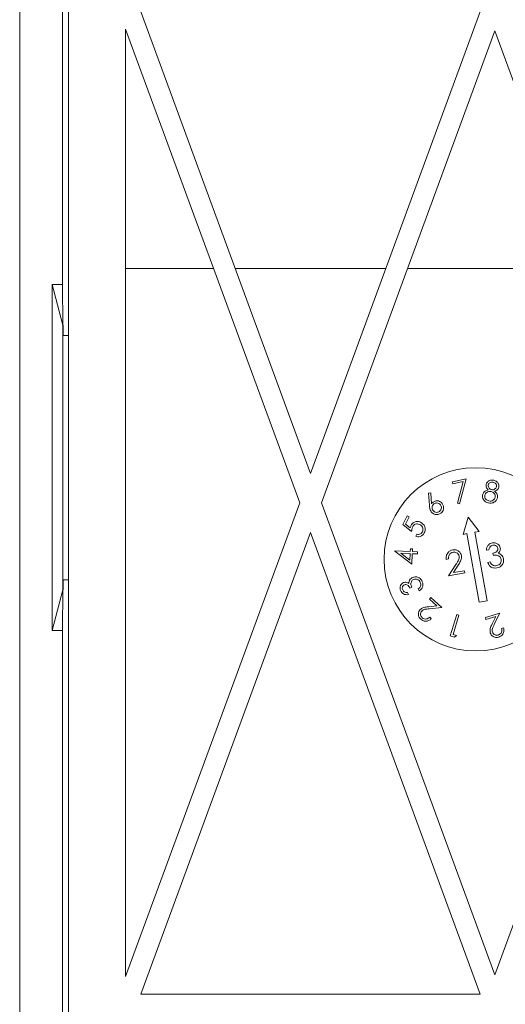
# Model space of a CAD drawing. Header units: millimetres. Extents: x -420 to 420, y -297 to 297.
# Tile 82 of 141: x 101 to 123, y -33 to 11. Entities that reach past the tile are written whole.
import ezdxf

# ---------------------------------------------------------------- set-up
doc = ezdxf.new("R2010")
doc.units = ezdxf.units.MM
doc.header["$MEASUREMENT"] = 0
doc.layers.add('layer 1', color=7, linetype='Continuous')

msp = doc.modelspace()

# ---------------------------------------------------------------- linework, layer by layer
at = {"layer": 'layer 1', "color": 7, "lineweight": 9}
for points in [[(101.1421, -136.4711), (101.1421, -136.4711), (101.1421, 25.2903), (101.1421, 25.2903)], [(103.0833, -0.5915), (103.0833, -0.5915), (103.0833, 18.2922), (103.0833, 18.2922)], [(103.3606, 17.156), (103.3606, 17.156), (103.3606, -135.0846), (103.3606, -135.0846)], [(114.3493, -9.1653), (114.3493, -9.1653), (106.6112, 11.8872), (106.6112, 11.8872)], [(114.3493, -9.1653), (114.3493, -9.1653), (122.0876, 11.8872), (122.0876, 11.8872)], [(105.9488, 11.0098), (105.9488, 11.0098), (105.9488, -32.0195), (105.9488, -32.0195)], [(113.857, -10.5048), (113.857, -10.5048), (105.9488, 11.0098), (105.9488, 11.0098)], [(114.8418, -10.5048), (114.8418, -10.5048), (122.7202, 10.9294), (122.7202, 10.9294)], [(122.7202, 10.9294), (122.7202, 10.9294), (130.5988, -10.5048), (130.5988, -10.5048)], [(109.9473, 0.1313), (109.9473, 0.1313), (105.9488, 0.1313), (105.9488, 0.1313)], [(117.7664, 0.1313), (117.7664, 0.1313), (110.9321, 0.1313), (110.9321, 0.1313)], [(126.6894, 0.1313), (126.6894, 0.1313), (118.7512, 0.1313), (118.7512, 0.1313)], [(102.6211, -0.5915), (102.6211, -0.5915), (103.0833, -0.5915), (103.0833, -0.5915)], [(102.6211, -16.3055), (102.6211, -16.3055), (102.6211, -0.5915), (102.6211, -0.5915)], [(103.1027, -2.4402), (103.1027, -2.4402), (102.6211, -0.5915), (102.6211, -0.5915)], [(103.0833, -0.5915), (103.0833, -0.5915), (103.1027, -2.4402), (103.1027, -2.4402)], [(103.1221, -2.4402), (103.1221, -2.4402), (103.1027, -2.4402), (103.1027, -2.4402)], [(103.1027, -2.4402), (103.1027, -2.4402), (103.1027, -14.4568), (103.1027, -14.4568)], [(103.1221, -2.9024), (103.1221, -2.9024), (103.1221, -2.4402), (103.1221, -2.4402)], [(103.3606, -2.9024), (103.3606, -2.9024), (103.1027, -2.9024), (103.1027, -2.9024)], [(120.7896, -9.547), (120.7896, -9.547), (121.4193, -9.411), (121.4193, -9.411)], [(120.8097, -9.6409), (120.8097, -9.6409), (120.7896, -9.547), (120.7896, -9.547)], [(121.2854, -9.538), (121.2854, -9.538), (120.8097, -9.6409), (120.8097, -9.6409)], [(121.0173, -10.5191), (121.0173, -10.5191), (121.2854, -9.538), (121.2854, -9.538)], [(121.4193, -9.411), (121.4193, -9.411), (121.1081, -10.5433), (121.1081, -10.5433)], [(119.7124, -10.0586), (119.7124, -10.0586), (119.8118, -10.0514), (119.8118, -10.0514)], [(119.746, -10.6089), (119.746, -10.6089), (119.7124, -10.0586), (119.7124, -10.0586)], [(119.8118, -10.0514), (119.8118, -10.0514), (119.8455, -10.5463), (119.8455, -10.5463)], [(105.9488, -32.0195), (105.9488, -32.0195), (113.857, -10.5048), (113.857, -10.5048)], [(122.7202, -31.9391), (122.7202, -31.9391), (114.8418, -10.5048), (114.8418, -10.5048)], [(121.1081, -10.5433), (121.1081, -10.5433), (121.0173, -10.5191), (121.0173, -10.5191)], [(130.5988, -10.5048), (130.5988, -10.5048), (122.7202, -31.9391), (122.7202, -31.9391)], [(118.536, -11.4909), (118.536, -11.4909), (118.7397, -11.1016), (118.7397, -11.1016)], [(118.8253, -11.1463), (118.8253, -11.1463), (118.6579, -11.4665), (118.6579, -11.4665)], [(118.7397, -11.1016), (118.7397, -11.1016), (118.8253, -11.1463), (118.8253, -11.1463)], [(121.5106, -11.1587), (121.5106, -11.1587), (121.2725, -11.9376), (121.2725, -11.9376)], [(122.0007, -11.8091), (122.0007, -11.8091), (121.5106, -11.1587), (121.5106, -11.1587)], [(118.9389, -11.8073), (118.9389, -11.8073), (118.536, -11.4909), (118.536, -11.4909)], [(118.6579, -11.4665), (118.6579, -11.4665), (118.8795, -11.6392), (118.8795, -11.6392)], [(106.6407, -32.8166), (106.6407, -32.8166), (114.3493, -11.8446), (114.3493, -11.8446)], [(122.058, -32.8166), (122.058, -32.8166), (114.3493, -11.8446), (114.3493, -11.8446)], [(119.1258, -12.0224), (119.1258, -12.0224), (119.174, -11.9302), (119.174, -11.9302)], [(121.2725, -11.9376), (121.2725, -11.9376), (121.4529, -11.8958), (121.4529, -11.8958)], [(121.4529, -11.8958), (121.4529, -11.8958), (122.0027, -15.014), (122.0027, -15.014)], [(121.8169, -11.8317), (121.8169, -11.8317), (122.0007, -11.8091), (122.0007, -11.8091)], [(122.3669, -14.9499), (122.3669, -14.9499), (121.8169, -11.8317), (121.8169, -11.8317)], [(118.1705, -12.6981), (118.1705, -12.6981), (118.1713, -12.6776), (118.1713, -12.6776)], [(118.9475, -13.2969), (118.9475, -13.2969), (118.1705, -12.6981), (118.1705, -12.6981)], [(118.1713, -12.6776), (118.1713, -12.6776), (118.876, -12.7085), (118.876, -12.7085)], [(118.4502, -12.7909), (118.4502, -12.7909), (118.8588, -13.1071), (118.8588, -13.1071)], [(118.8716, -12.8096), (118.8716, -12.8096), (118.4502, -12.7909), (118.4502, -12.7909)], [(118.8588, -13.1071), (118.8588, -13.1071), (118.8716, -12.8096), (118.8716, -12.8096)], [(118.876, -12.7085), (118.876, -12.7085), (118.8814, -12.5861), (118.8814, -12.5861)], [(118.8814, -12.5861), (118.8814, -12.5861), (118.9782, -12.5904), (118.9782, -12.5904)], [(118.9686, -12.8139), (118.9686, -12.8139), (118.9475, -13.2969), (118.9475, -13.2969)], [(119.2036, -12.824), (119.2036, -12.824), (118.9686, -12.8139), (118.9686, -12.8139)], [(118.9782, -12.5904), (118.9782, -12.5904), (118.9731, -12.7127), (118.9731, -12.7127)], [(118.9731, -12.7127), (118.9731, -12.7127), (119.208, -12.7229), (119.208, -12.7229)], [(119.208, -12.7229), (119.208, -12.7229), (119.2036, -12.824), (119.2036, -12.824)], [(122.447, -12.6401), (122.447, -12.6401), (122.3364, -12.6595), (122.3364, -12.6595)], [(122.6501, -12.8941), (122.6501, -12.8941), (122.6326, -12.7948), (122.6326, -12.7948)], [(120.6167, -13.0538), (120.6167, -13.0538), (120.5128, -13.0721), (120.5128, -13.0721)], [(120.6182, -13.8199), (120.6182, -13.8199), (120.953, -13.3003), (120.953, -13.3003)], [(121.0534, -13.3358), (121.0534, -13.3358), (120.8353, -13.6741), (120.8353, -13.6741)], [(122.3959, -13.2076), (122.3959, -13.2076), (122.502, -13.189), (122.502, -13.189)], [(121.3534, -13.6903), (121.3534, -13.6903), (120.6182, -13.8199), (120.6182, -13.8199)], [(120.8353, -13.6741), (120.8353, -13.6741), (121.3351, -13.5861), (121.3351, -13.5861)], [(121.3351, -13.5861), (121.3351, -13.5861), (121.3534, -13.6903), (121.3534, -13.6903)], [(103.3606, -13.9946), (103.3606, -13.9946), (103.1027, -13.9946), (103.1027, -13.9946)], [(103.1221, -14.4568), (103.1221, -14.4568), (103.1221, -13.9946), (103.1221, -13.9946)], [(102.6211, -16.3055), (102.6211, -16.3055), (103.1027, -14.4568), (103.1027, -14.4568)], [(103.1027, -14.4568), (103.1027, -14.4568), (103.0833, -16.3055), (103.0833, -16.3055)], [(103.1027, -14.4568), (103.1027, -14.4568), (103.1221, -14.4568), (103.1221, -14.4568)], [(118.7571, -14.5749), (118.7571, -14.5749), (118.7971, -14.6703), (118.7971, -14.6703)], [(118.945, -14.3407), (118.945, -14.3407), (118.8592, -14.3766), (118.8592, -14.3766)], [(119.2783, -14.5064), (119.2783, -14.5064), (119.2402, -14.4148), (119.2402, -14.4148)], [(119.7197, -15.2201), (119.7197, -15.2201), (120.0893, -15.1887), (120.0893, -15.1887)], [(119.7436, -14.8739), (119.7436, -14.8739), (119.8094, -14.8016), (119.8094, -14.8016)], [(120.0893, -15.1887), (120.0893, -15.1887), (119.7436, -14.8739), (119.7436, -14.8739)], [(119.8094, -14.8016), (119.8094, -14.8016), (120.318, -15.2647), (120.318, -15.2647)], [(122.0027, -15.014), (122.0027, -15.014), (122.3669, -14.9499), (122.3669, -14.9499)], [(120.318, -15.2647), (120.318, -15.2647), (119.7504, -15.3133), (119.7504, -15.3133)], [(120.6938, -16.5464), (120.6938, -16.5464), (120.9942, -15.5821), (120.9942, -15.5821)], [(121.09, -15.6117), (121.09, -15.6117), (120.8188, -16.4817), (120.8188, -16.4817)], [(120.9942, -15.5821), (120.9942, -15.5821), (121.09, -15.6117), (121.09, -15.6117)], [(122.2881, -15.7071), (122.2881, -15.7071), (122.9431, -15.5106), (122.9431, -15.5106)], [(122.9431, -15.5106), (122.9431, -15.5106), (122.6939, -16.0191), (122.6939, -16.0191)], [(119.7602, -15.6973), (119.7602, -15.6973), (119.8321, -15.7627), (119.8321, -15.7627)], [(122.3161, -15.8003), (122.3161, -15.8003), (122.2881, -15.7071), (122.2881, -15.7071)], [(122.7612, -15.6666), (122.7612, -15.6666), (122.3161, -15.8003), (122.3161, -15.8003)], [(122.5989, -15.9973), (122.5989, -15.9973), (122.7612, -15.6666), (122.7612, -15.6666)], [(103.0833, -16.3055), (103.0833, -16.3055), (102.6211, -16.3055), (102.6211, -16.3055)], [(103.0833, -94.8753), (103.0833, -94.8753), (103.0833, -16.3055), (103.0833, -16.3055)], [(120.8188, -16.4817), (120.8188, -16.4817), (120.9702, -16.529), (120.9702, -16.529)], [(120.9702, -16.529), (120.9702, -16.529), (120.8831, -16.6056), (120.8831, -16.6056)], [(123.0261, -16.2073), (123.0261, -16.2073), (123.1188, -16.1798), (123.1188, -16.1798)], [(120.8831, -16.6056), (120.8831, -16.6056), (120.6938, -16.5464), (120.6938, -16.5464)], [(122.058, -32.8166), (122.058, -32.8166), (106.6407, -32.8166), (106.6407, -32.8166)]]:
    msp.add_open_spline(points, degree=3, dxfattribs=at)
for points, knots in [([(126.0072, -13.0703), (126.0072, -10.7731), (124.145, -8.9107), (121.8476, -8.9107), (121.8476, -8.9107), (119.5504, -8.9107), (117.688, -10.7731), (117.688, -13.0703), (117.688, -13.0703), (117.688, -15.3675), (119.5504, -17.2299), (121.8476, -17.2299), (121.8476, -17.2299), (124.145, -17.2299), (126.0072, -15.3677), (126.0072, -13.0703)], [0, 0, 0, 0, 0.2, 0.2, 0.2, 0.2, 0.4, 0.4, 0.4, 0.4, 0.6, 0.6, 0.6, 0.6, 1, 1, 1, 1]), ([(122.4159, -9.9125), (122.3785, -9.8737), (122.341, -9.8349), (122.3262, -9.7881), (122.3262, -9.7881), (122.3148, -9.7513), (122.3172, -9.7095), (122.3196, -9.6677)], [0, 0, 0, 0, 0.3333333, 0.3333333, 0.3333333, 0.3333333, 1, 1, 1, 1]), ([(122.3196, -9.6677), (122.3357, -9.6295), (122.3516, -9.591), (122.3776, -9.5603), (122.3776, -9.5603), (122.4039, -9.5295), (122.4401, -9.5062), (122.4786, -9.4906), (122.4786, -9.4906), (122.5091, -9.4784), (122.541, -9.471), (122.573, -9.4696), (122.573, -9.4696), (122.605, -9.4681), (122.6374, -9.4727), (122.6695, -9.4773)], [0, 0, 0, 0, 0.2, 0.2, 0.2, 0.2, 0.4, 0.4, 0.4, 0.4, 0.6, 0.6, 0.6, 0.6, 1, 1, 1, 1]), ([(122.4192, -9.691), (122.4177, -9.7184), (122.4164, -9.7456), (122.4233, -9.7711), (122.4233, -9.7711), (122.4303, -9.7966), (122.4455, -9.8203), (122.4634, -9.8412), (122.4634, -9.8412), (122.4775, -9.8574), (122.4934, -9.872), (122.5115, -9.8826), (122.5115, -9.8826), (122.5296, -9.8931), (122.5501, -9.8994), (122.5704, -9.9059)], [0, 0, 0, 0, 0.2, 0.2, 0.2, 0.2, 0.4, 0.4, 0.4, 0.4, 0.6, 0.6, 0.6, 0.6, 1, 1, 1, 1]), ([(122.6431, -9.5716), (122.6167, -9.5679), (122.5902, -9.564), (122.5643, -9.567), (122.5643, -9.567), (122.5386, -9.57), (122.5133, -9.5796), (122.4906, -9.5934), (122.4906, -9.5934), (122.4726, -9.6043), (122.4562, -9.618), (122.4445, -9.6348), (122.4445, -9.6348), (122.4329, -9.6515), (122.4261, -9.6713), (122.4192, -9.691)], [0, 0, 0, 0, 0.2, 0.2, 0.2, 0.2, 0.4, 0.4, 0.4, 0.4, 0.6, 0.6, 0.6, 0.6, 1, 1, 1, 1]), ([(122.5704, -9.9059), (122.5974, -9.9086), (122.6242, -9.9112), (122.6505, -9.907), (122.6505, -9.907), (122.6766, -9.9027), (122.7019, -9.8916), (122.7241, -9.8761), (122.7241, -9.8761), (122.7414, -9.8637), (122.757, -9.8487), (122.7684, -9.8314), (122.7684, -9.8314), (122.7799, -9.8138), (122.7871, -9.794), (122.7945, -9.774)], [0, 0, 0, 0, 0.2, 0.2, 0.2, 0.2, 0.4, 0.4, 0.4, 0.4, 0.6, 0.6, 0.6, 0.6, 1, 1, 1, 1]), ([(122.7945, -9.774), (122.7958, -9.7476), (122.7971, -9.7212), (122.7906, -9.696), (122.7906, -9.696), (122.7842, -9.6709), (122.7701, -9.647), (122.7518, -9.628), (122.7518, -9.628), (122.7372, -9.6128), (122.7202, -9.6006), (122.7017, -9.5918), (122.7017, -9.5918), (122.683, -9.5827), (122.6631, -9.5772), (122.6431, -9.5716)], [0, 0, 0, 0, 0.2, 0.2, 0.2, 0.2, 0.4, 0.4, 0.4, 0.4, 0.6, 0.6, 0.6, 0.6, 1, 1, 1, 1]), ([(122.6695, -9.4773), (122.7082, -9.4908), (122.747, -9.5041), (122.7803, -9.5265), (122.7803, -9.5265), (122.8137, -9.5489), (122.8416, -9.5801), (122.8624, -9.6156), (122.8624, -9.6156), (122.8786, -9.6435), (122.8905, -9.674), (122.8947, -9.7053), (122.8947, -9.7053), (122.899, -9.7365), (122.8958, -9.7687), (122.8925, -9.8007)], [0, 0, 0, 0, 0.2, 0.2, 0.2, 0.2, 0.4, 0.4, 0.4, 0.4, 0.6, 0.6, 0.6, 0.6, 1, 1, 1, 1]), ([(122.8925, -9.8007), (122.8847, -9.8249), (122.8768, -9.8493), (122.8638, -9.8709), (122.8638, -9.8709), (122.8509, -9.8927), (122.8328, -9.9118), (122.8124, -9.9269), (122.8124, -9.9269), (122.7803, -9.9506), (122.7424, -9.9643), (122.7045, -9.9778)], [0, 0, 0, 0, 0.25, 0.25, 0.25, 0.25, 0.5, 0.5, 0.5, 0.5, 1, 1, 1, 1]), ([(122.4283, -10.5082), (122.3819, -10.4947), (122.3353, -10.481), (122.2954, -10.4557), (122.2954, -10.4557), (122.2558, -10.4305), (122.2225, -10.3939), (122.1985, -10.3521), (122.1985, -10.3521), (122.1793, -10.3192), (122.1658, -10.2832), (122.1611, -10.2462), (122.1611, -10.2462), (122.1563, -10.2094), (122.1604, -10.1719), (122.1643, -10.1342)], [0, 0, 0, 0, 0.2, 0.2, 0.2, 0.2, 0.4, 0.4, 0.4, 0.4, 0.6, 0.6, 0.6, 0.6, 1, 1, 1, 1]), ([(122.1643, -10.1342), (122.1748, -10.1026), (122.1854, -10.0708), (122.2027, -10.0429), (122.2027, -10.0429), (122.2201, -10.0149), (122.2447, -9.9907), (122.2721, -9.9722), (122.2721, -9.9722), (122.3151, -9.943), (122.3656, -9.9277), (122.4159, -9.9125)], [0, 0, 0, 0, 0.25, 0.25, 0.25, 0.25, 0.5, 0.5, 0.5, 0.5, 1, 1, 1, 1]), ([(122.2628, -10.1601), (122.2602, -10.1935), (122.2576, -10.2268), (122.2656, -10.2584), (122.2656, -10.2584), (122.2734, -10.2898), (122.2915, -10.3194), (122.3146, -10.3436), (122.3146, -10.3436), (122.3327, -10.3627), (122.354, -10.3782), (122.3771, -10.3897), (122.3771, -10.3897), (122.4004, -10.4011), (122.4255, -10.4083), (122.4505, -10.4155)], [0, 0, 0, 0, 0.2, 0.2, 0.2, 0.2, 0.4, 0.4, 0.4, 0.4, 0.6, 0.6, 0.6, 0.6, 1, 1, 1, 1]), ([(122.5518, -9.9953), (122.5172, -9.9909), (122.4826, -9.9863), (122.449, -9.9913), (122.449, -9.9913), (122.4153, -9.9963), (122.3828, -10.0107), (122.3538, -10.0301), (122.3538, -10.0301), (122.3309, -10.0454), (122.3101, -10.0639), (122.2954, -10.0863), (122.2954, -10.0863), (122.2806, -10.1083), (122.2717, -10.1342), (122.2628, -10.1601)], [0, 0, 0, 0, 0.2, 0.2, 0.2, 0.2, 0.4, 0.4, 0.4, 0.4, 0.6, 0.6, 0.6, 0.6, 1, 1, 1, 1]), ([(122.4505, -10.4155), (122.4843, -10.4207), (122.5181, -10.4257), (122.5512, -10.4216), (122.5512, -10.4216), (122.5843, -10.4174), (122.6165, -10.4041), (122.6449, -10.385), (122.6449, -10.385), (122.6673, -10.3701), (122.6875, -10.3518), (122.7017, -10.3298), (122.7017, -10.3298), (122.7161, -10.308), (122.7246, -10.2824), (122.7333, -10.2571)], [0, 0, 0, 0, 0.2, 0.2, 0.2, 0.2, 0.4, 0.4, 0.4, 0.4, 0.6, 0.6, 0.6, 0.6, 1, 1, 1, 1]), ([(122.7333, -10.2571), (122.7355, -10.2238), (122.7376, -10.1906), (122.73, -10.1595), (122.73, -10.1595), (122.7222, -10.1281), (122.7043, -10.0989), (122.6827, -10.0735), (122.6827, -10.0735), (122.6655, -10.0536), (122.6461, -10.036), (122.6237, -10.0234), (122.6237, -10.0234), (122.6015, -10.0109), (122.5767, -10.0031), (122.5518, -9.9953)], [0, 0, 0, 0, 0.2, 0.2, 0.2, 0.2, 0.4, 0.4, 0.4, 0.4, 0.6, 0.6, 0.6, 0.6, 1, 1, 1, 1]), ([(122.7045, -9.9778), (122.7522, -10.0233), (122.7999, -10.0687), (122.8233, -10.1277), (122.8233, -10.1277), (122.8326, -10.1512), (122.8381, -10.1767), (122.8391, -10.2018), (122.8391, -10.2018), (122.8398, -10.2272), (122.8361, -10.2523), (122.8322, -10.2775)], [0, 0, 0, 0, 0.25, 0.25, 0.25, 0.25, 0.5, 0.5, 0.5, 0.5, 1, 1, 1, 1]), ([(122.8322, -10.2775), (122.8187, -10.3178), (122.8054, -10.3582), (122.7816, -10.3915), (122.7816, -10.3915), (122.7627, -10.4176), (122.7376, -10.4394), (122.7122, -10.4612)], [0, 0, 0, 0, 0.3333333, 0.3333333, 0.3333333, 0.3333333, 1, 1, 1, 1]), ([(119.8334, -10.9134), (119.8142, -10.8823), (119.795, -10.8511), (119.782, -10.8173), (119.782, -10.8173), (119.7735, -10.7955), (119.7676, -10.7723), (119.7628, -10.7492), (119.7628, -10.7492), (119.7582, -10.7261), (119.7545, -10.7028), (119.7519, -10.6794), (119.7519, -10.6794), (119.7493, -10.6561), (119.7477, -10.6324), (119.746, -10.6089)], [0, 0, 0, 0, 0.2, 0.2, 0.2, 0.2, 0.4, 0.4, 0.4, 0.4, 0.6, 0.6, 0.6, 0.6, 1, 1, 1, 1]), ([(119.8455, -10.5463), (119.8569, -10.5302), (119.8686, -10.5143), (119.8821, -10.5002), (119.8821, -10.5002), (119.8926, -10.4889), (119.9044, -10.479), (119.9163, -10.469)], [0, 0, 0, 0, 0.3333333, 0.3333333, 0.3333333, 0.3333333, 1, 1, 1, 1]), ([(119.9508, -10.5544), (119.9281, -10.5764), (119.9054, -10.5982), (119.8904, -10.6252), (119.8904, -10.6252), (119.8754, -10.652), (119.8684, -10.6836), (119.8671, -10.7154), (119.8671, -10.7154), (119.866, -10.7402), (119.8686, -10.7651), (119.8765, -10.7881), (119.8765, -10.7881), (119.8845, -10.811), (119.8976, -10.8321), (119.9109, -10.853)], [0, 0, 0, 0, 0.2, 0.2, 0.2, 0.2, 0.4, 0.4, 0.4, 0.4, 0.6, 0.6, 0.6, 0.6, 1, 1, 1, 1]), ([(119.9163, -10.469), (119.9542, -10.447), (119.9921, -10.4248), (120.0337, -10.4155), (120.0337, -10.4155), (120.0751, -10.4061), (120.1202, -10.4094), (120.1627, -10.4207), (120.1627, -10.4207), (120.196, -10.4298), (120.2278, -10.4435), (120.2551, -10.4632), (120.2551, -10.4632), (120.2825, -10.4828), (120.3052, -10.5085), (120.3282, -10.5342)], [0, 0, 0, 0, 0.2, 0.2, 0.2, 0.2, 0.4, 0.4, 0.4, 0.4, 0.6, 0.6, 0.6, 0.6, 1, 1, 1, 1]), ([(120.2492, -10.5952), (120.2274, -10.5725), (120.2054, -10.5496), (120.1786, -10.5346), (120.1786, -10.5346), (120.1518, -10.5196), (120.1202, -10.5124), (120.0886, -10.5111), (120.0886, -10.5111), (120.0636, -10.5098), (120.0386, -10.5122), (120.0157, -10.52), (120.0157, -10.52), (119.9928, -10.528), (119.9719, -10.5411), (119.9508, -10.5544)], [0, 0, 0, 0, 0.2, 0.2, 0.2, 0.2, 0.4, 0.4, 0.4, 0.4, 0.6, 0.6, 0.6, 0.6, 1, 1, 1, 1]), ([(120.2089, -10.8931), (120.2317, -10.8711), (120.2544, -10.8493), (120.2694, -10.8224), (120.2694, -10.8224), (120.2843, -10.7958), (120.2914, -10.7642), (120.2928, -10.7326), (120.2928, -10.7326), (120.294, -10.7076), (120.2914, -10.6829), (120.2836, -10.6599), (120.2836, -10.6599), (120.2757, -10.637), (120.2625, -10.6161), (120.2492, -10.5952)], [0, 0, 0, 0, 0.2, 0.2, 0.2, 0.2, 0.4, 0.4, 0.4, 0.4, 0.6, 0.6, 0.6, 0.6, 1, 1, 1, 1]), ([(120.3282, -10.5342), (120.352, -10.5744), (120.376, -10.6145), (120.3869, -10.6585), (120.3869, -10.6585), (120.3978, -10.7027), (120.3958, -10.7507), (120.3844, -10.796), (120.3844, -10.796), (120.3753, -10.8317), (120.3605, -10.8655), (120.3396, -10.8949), (120.3396, -10.8949), (120.3189, -10.9241), (120.2919, -10.9489), (120.2651, -10.9737)], [0, 0, 0, 0, 0.2, 0.2, 0.2, 0.2, 0.4, 0.4, 0.4, 0.4, 0.6, 0.6, 0.6, 0.6, 1, 1, 1, 1]), ([(122.7122, -10.4612), (122.6618, -10.4869), (122.6115, -10.5128), (122.5582, -10.5189), (122.5582, -10.5189), (122.5161, -10.5235), (122.4723, -10.5159), (122.4283, -10.5082)], [0, 0, 0, 0, 0.3333333, 0.3333333, 0.3333333, 0.3333333, 1, 1, 1, 1]), ([(120.2651, -10.9737), (120.2257, -10.9968), (120.1862, -11.0201), (120.1429, -11.0308), (120.1429, -11.0308), (120.0997, -11.0417), (120.0525, -11.0404), (120.0081, -11.0297), (120.0081, -11.0297), (119.973, -11.021), (119.9397, -11.0066), (119.9109, -10.9862), (119.9109, -10.9862), (119.8821, -10.9659), (119.8577, -10.9397), (119.8334, -10.9134)], [0, 0, 0, 0, 0.2, 0.2, 0.2, 0.2, 0.4, 0.4, 0.4, 0.4, 0.6, 0.6, 0.6, 0.6, 1, 1, 1, 1]), ([(119.9109, -10.853), (119.9329, -10.8757), (119.9549, -10.8982), (119.9817, -10.9132), (119.9817, -10.9132), (120.0085, -10.928), (120.0401, -10.9352), (120.0716, -10.9365), (120.0716, -10.9365), (120.0965, -10.9376), (120.1215, -10.9352), (120.1442, -10.9273), (120.1442, -10.9273), (120.1671, -10.9195), (120.188, -10.9062), (120.2089, -10.8931)], [0, 0, 0, 0, 0.2, 0.2, 0.2, 0.2, 0.4, 0.4, 0.4, 0.4, 0.6, 0.6, 0.6, 0.6, 1, 1, 1, 1]), ([(118.8795, -11.6392), (118.8845, -11.617), (118.8895, -11.5948), (118.8971, -11.5736), (118.8971, -11.5736), (118.903, -11.5569), (118.9104, -11.5407), (118.9178, -11.5246)], [0, 0, 0, 0, 0.3333333, 0.3333333, 0.3333333, 0.3333333, 1, 1, 1, 1]), ([(118.9178, -11.5246), (118.9448, -11.4841), (118.9716, -11.4436), (119.0084, -11.414), (119.0084, -11.414), (119.045, -11.3843), (119.0916, -11.3654), (119.1393, -11.3569), (119.1393, -11.3569), (119.1768, -11.3501), (119.2152, -11.3499), (119.2518, -11.3575), (119.2518, -11.3575), (119.2884, -11.3649), (119.3232, -11.3802), (119.358, -11.3954)], [0, 0, 0, 0, 0.2, 0.2, 0.2, 0.2, 0.4, 0.4, 0.4, 0.4, 0.6, 0.6, 0.6, 0.6, 1, 1, 1, 1]), ([(118.9912, -11.5895), (118.9758, -11.6289), (118.9607, -11.6682), (118.9518, -11.7089), (118.9518, -11.7089), (118.9448, -11.7411), (118.9418, -11.7742), (118.9389, -11.8073)], [0, 0, 0, 0, 0.3333333, 0.3333333, 0.3333333, 0.3333333, 1, 1, 1, 1]), ([(119.306, -11.4856), (119.2735, -11.4725), (119.2407, -11.4591), (119.2064, -11.456), (119.2064, -11.456), (119.1722, -11.4529), (119.1363, -11.4599), (119.1045, -11.4747), (119.1045, -11.4747), (119.0794, -11.4861), (119.0568, -11.5026), (119.0383, -11.5226), (119.0383, -11.5226), (119.0198, -11.5425), (119.0054, -11.566), (118.9912, -11.5895)], [0, 0, 0, 0, 0.2, 0.2, 0.2, 0.2, 0.4, 0.4, 0.4, 0.4, 0.6, 0.6, 0.6, 0.6, 1, 1, 1, 1]), ([(119.4286, -11.8243), (119.4415, -11.7886), (119.4543, -11.7529), (119.4554, -11.7163), (119.4554, -11.7163), (119.4563, -11.6797), (119.4458, -11.642), (119.4289, -11.608), (119.4289, -11.608), (119.4156, -11.5813), (119.3986, -11.5568), (119.3776, -11.5368), (119.3776, -11.5368), (119.3565, -11.5166), (119.3313, -11.5011), (119.306, -11.4856)], [0, 0, 0, 0, 0.2, 0.2, 0.2, 0.2, 0.4, 0.4, 0.4, 0.4, 0.6, 0.6, 0.6, 0.6, 1, 1, 1, 1]), ([(119.358, -11.3954), (119.4018, -11.4249), (119.4456, -11.4545), (119.4792, -11.4939), (119.4792, -11.4939), (119.5129, -11.5333), (119.5364, -11.5826), (119.5474, -11.6342), (119.5474, -11.6342), (119.5563, -11.6749), (119.5574, -11.717), (119.5499, -11.7572), (119.5499, -11.7572), (119.5423, -11.7975), (119.5258, -11.8355), (119.5095, -11.8736)], [0, 0, 0, 0, 0.2, 0.2, 0.2, 0.2, 0.4, 0.4, 0.4, 0.4, 0.6, 0.6, 0.6, 0.6, 1, 1, 1, 1]), ([(119.5095, -11.8736), (119.4863, -11.9093), (119.4631, -11.9452), (119.4321, -11.9727), (119.4321, -11.9727), (119.401, -12.0003), (119.3618, -12.0197), (119.321, -12.0313), (119.321, -12.0313), (119.2888, -12.0406), (119.2554, -12.045), (119.2226, -12.0428), (119.2226, -12.0428), (119.1899, -12.0406), (119.1579, -12.0315), (119.1258, -12.0224)], [0, 0, 0, 0, 0.2, 0.2, 0.2, 0.2, 0.4, 0.4, 0.4, 0.4, 0.6, 0.6, 0.6, 0.6, 1, 1, 1, 1]), ([(119.174, -11.9302), (119.2017, -11.9365), (119.2295, -11.9428), (119.2572, -11.9413), (119.2572, -11.9413), (119.2847, -11.9398), (119.3123, -11.9307), (119.3372, -11.9174), (119.3372, -11.9174), (119.3568, -11.9069), (119.3748, -11.8936), (119.3898, -11.8777), (119.3898, -11.8777), (119.4047, -11.8616), (119.4167, -11.8429), (119.4286, -11.8243)], [0, 0, 0, 0, 0.2, 0.2, 0.2, 0.2, 0.4, 0.4, 0.4, 0.4, 0.6, 0.6, 0.6, 0.6, 1, 1, 1, 1]), ([(122.3364, -12.6595), (122.3412, -12.6159), (122.3462, -12.5724), (122.3602, -12.5316), (122.3602, -12.5316), (122.3741, -12.4907), (122.3972, -12.4524), (122.4268, -12.4203), (122.4268, -12.4203), (122.4501, -12.3948), (122.4775, -12.3731), (122.5078, -12.358), (122.5078, -12.358), (122.5381, -12.3426), (122.5714, -12.3339), (122.6046, -12.3253)], [0, 0, 0, 0, 0.2, 0.2, 0.2, 0.2, 0.4, 0.4, 0.4, 0.4, 0.6, 0.6, 0.6, 0.6, 1, 1, 1, 1]), ([(122.6231, -12.4304), (122.5963, -12.4378), (122.5695, -12.4454), (122.5464, -12.4597), (122.5464, -12.4597), (122.5233, -12.4741), (122.5037, -12.495), (122.4893, -12.5184), (122.4893, -12.5184), (122.4667, -12.5552), (122.4567, -12.5976), (122.447, -12.6401)], [0, 0, 0, 0, 0.25, 0.25, 0.25, 0.25, 0.5, 0.5, 0.5, 0.5, 1, 1, 1, 1]), ([(122.6046, -12.3253), (122.6488, -12.3223), (122.693, -12.3193), (122.7357, -12.3271), (122.7357, -12.3271), (122.7786, -12.3349), (122.82, -12.3535), (122.8559, -12.3796), (122.8559, -12.3796), (122.8844, -12.3999), (122.9095, -12.4251), (122.9271, -12.4543), (122.9271, -12.4543), (122.9448, -12.4833), (122.955, -12.5166), (122.9653, -12.5499)], [0, 0, 0, 0, 0.2, 0.2, 0.2, 0.2, 0.4, 0.4, 0.4, 0.4, 0.6, 0.6, 0.6, 0.6, 1, 1, 1, 1]), ([(122.8524, -12.5693), (122.8433, -12.5425), (122.8343, -12.5159), (122.8178, -12.4942), (122.8178, -12.4942), (122.8013, -12.4724), (122.7773, -12.4558), (122.7516, -12.4443), (122.7516, -12.4443), (122.7313, -12.4351), (122.71, -12.4292), (122.6884, -12.4273), (122.6884, -12.4273), (122.6668, -12.4256), (122.6449, -12.428), (122.6231, -12.4304)], [0, 0, 0, 0, 0.2, 0.2, 0.2, 0.2, 0.4, 0.4, 0.4, 0.4, 0.6, 0.6, 0.6, 0.6, 1, 1, 1, 1]), ([(120.5128, -13.0721), (120.5099, -13.0172), (120.5069, -12.9625), (120.5186, -12.9102), (120.5186, -12.9102), (120.5302, -12.8581), (120.5567, -12.8083), (120.5914, -12.766), (120.5914, -12.766), (120.6188, -12.7327), (120.6515, -12.7039), (120.6887, -12.6839), (120.6887, -12.6839), (120.7258, -12.6641), (120.7674, -12.653), (120.8088, -12.6421)], [0, 0, 0, 0, 0.2, 0.2, 0.2, 0.2, 0.4, 0.4, 0.4, 0.4, 0.6, 0.6, 0.6, 0.6, 1, 1, 1, 1]), ([(120.8214, -12.7458), (120.784, -12.7569), (120.7467, -12.7678), (120.7156, -12.7893), (120.7156, -12.7893), (120.6844, -12.8105), (120.6594, -12.8422), (120.6424, -12.8769), (120.6424, -12.8769), (120.6291, -12.9043), (120.6208, -12.9337), (120.6173, -12.9634), (120.6173, -12.9634), (120.614, -12.9934), (120.6153, -13.0235), (120.6167, -13.0538)], [0, 0, 0, 0, 0.2, 0.2, 0.2, 0.2, 0.4, 0.4, 0.4, 0.4, 0.6, 0.6, 0.6, 0.6, 1, 1, 1, 1]), ([(120.8088, -12.6421), (120.8585, -12.6379), (120.9083, -12.6336), (120.9556, -12.6438), (120.9556, -12.6438), (121.0029, -12.654), (121.0479, -12.6785), (121.0863, -12.7102), (121.0863, -12.7102), (121.1166, -12.7351), (121.1429, -12.7645), (121.1612, -12.798), (121.1612, -12.798), (121.1795, -12.8314), (121.1898, -12.8691), (121.2002, -12.9067)], [0, 0, 0, 0, 0.2, 0.2, 0.2, 0.2, 0.4, 0.4, 0.4, 0.4, 0.6, 0.6, 0.6, 0.6, 1, 1, 1, 1]), ([(121.0954, -12.9276), (121.0848, -12.8947), (121.0745, -12.8618), (121.0552, -12.8344), (121.0552, -12.8344), (121.036, -12.807), (121.0081, -12.7852), (120.9774, -12.7691), (120.9774, -12.7691), (120.9534, -12.7564), (120.9277, -12.7473), (120.9014, -12.744), (120.9014, -12.744), (120.8752, -12.7407), (120.8482, -12.7432), (120.8214, -12.7458)], [0, 0, 0, 0, 0.2, 0.2, 0.2, 0.2, 0.4, 0.4, 0.4, 0.4, 0.6, 0.6, 0.6, 0.6, 1, 1, 1, 1]), ([(120.953, -13.3003), (120.978, -13.2611), (121.0029, -13.2219), (121.0262, -13.1819), (121.0262, -13.1819), (121.0414, -13.1562), (121.0558, -13.13), (121.0684, -13.1026), (121.0684, -13.1026), (121.0809, -13.0753), (121.0919, -13.0466), (121.0959, -13.0172), (121.0959, -13.0172), (121.1002, -12.9878), (121.0978, -12.9577), (121.0954, -12.9276)], [0, 0, 0, 0, 0.2, 0.2, 0.2, 0.2, 0.4, 0.4, 0.4, 0.4, 0.6, 0.6, 0.6, 0.6, 1, 1, 1, 1]), ([(121.2002, -12.9067), (121.203, -12.9599), (121.2057, -13.0132), (121.1935, -13.0636), (121.1935, -13.0636), (121.1858, -13.0965), (121.1713, -13.1281), (121.1562, -13.1588), (121.1562, -13.1588), (121.1408, -13.1895), (121.1246, -13.2195), (121.1072, -13.2487), (121.1072, -13.2487), (121.09, -13.2781), (121.0717, -13.3069), (121.0534, -13.3358)], [0, 0, 0, 0, 0.2, 0.2, 0.2, 0.2, 0.4, 0.4, 0.4, 0.4, 0.6, 0.6, 0.6, 0.6, 1, 1, 1, 1]), ([(122.6326, -12.7948), (122.6644, -12.7869), (122.6963, -12.7787), (122.7261, -12.7656), (122.7261, -12.7656), (122.7559, -12.7525), (122.7836, -12.7342), (122.8065, -12.7103), (122.8065, -12.7103), (122.8246, -12.6917), (122.8398, -12.6695), (122.847, -12.6455), (122.847, -12.6455), (122.8542, -12.6214), (122.8533, -12.5954), (122.8524, -12.5693)], [0, 0, 0, 0, 0.2, 0.2, 0.2, 0.2, 0.4, 0.4, 0.4, 0.4, 0.6, 0.6, 0.6, 0.6, 1, 1, 1, 1]), ([(123.0093, -13.0745), (123.0012, -13.0475), (122.9931, -13.0204), (122.979, -12.9965), (122.979, -12.9965), (122.965, -12.9725), (122.945, -12.9518), (122.9221, -12.935), (122.9221, -12.935), (122.8993, -12.9181), (122.8738, -12.9054), (122.8474, -12.8974), (122.8474, -12.8974), (122.7849, -12.8786), (122.7176, -12.8863), (122.6501, -12.8941)], [0, 0, 0, 0, 0.2, 0.2, 0.2, 0.2, 0.4, 0.4, 0.4, 0.4, 0.6, 0.6, 0.6, 0.6, 1, 1, 1, 1]), ([(122.9653, -12.5499), (122.9677, -12.5759), (122.9701, -12.6022), (122.9672, -12.6279), (122.9672, -12.6279), (122.964, -12.6538), (122.9555, -12.6793), (122.9431, -12.702), (122.9431, -12.702), (122.9235, -12.7379), (122.8943, -12.7671), (122.8653, -12.7963)], [0, 0, 0, 0, 0.25, 0.25, 0.25, 0.25, 0.5, 0.5, 0.5, 0.5, 1, 1, 1, 1]), ([(122.8653, -12.7963), (122.8947, -12.8044), (122.9241, -12.8126), (122.9505, -12.8264), (122.9505, -12.8264), (122.9714, -12.8375), (122.9905, -12.852), (123.0095, -12.8664)], [0, 0, 0, 0, 0.3333333, 0.3333333, 0.3333333, 0.3333333, 1, 1, 1, 1]), ([(123.0095, -12.8664), (123.0378, -12.895), (123.0663, -12.9239), (123.0844, -12.9583), (123.0844, -12.9583), (123.0986, -12.9854), (123.1066, -13.0161), (123.1143, -13.0468)], [0, 0, 0, 0, 0.3333333, 0.3333333, 0.3333333, 0.3333333, 1, 1, 1, 1]), ([(122.8073, -13.4622), (122.7573, -13.4666), (122.7074, -13.4709), (122.6592, -13.4618), (122.6592, -13.4618), (122.6111, -13.4526), (122.5645, -13.43), (122.5255, -13.3992), (122.5255, -13.3992), (122.4946, -13.3748), (122.4686, -13.345), (122.4477, -13.3123), (122.4477, -13.3123), (122.427, -13.2796), (122.4115, -13.2435), (122.3959, -13.2076)], [0, 0, 0, 0, 0.2, 0.2, 0.2, 0.2, 0.4, 0.4, 0.4, 0.4, 0.6, 0.6, 0.6, 0.6, 1, 1, 1, 1]), ([(122.502, -13.189), (122.5166, -13.2191), (122.5314, -13.2492), (122.5523, -13.2742), (122.5523, -13.2742), (122.5686, -13.294), (122.5889, -13.3106), (122.6091, -13.3273)], [0, 0, 0, 0, 0.3333333, 0.3333333, 0.3333333, 0.3333333, 1, 1, 1, 1]), ([(122.6091, -13.3273), (122.6414, -13.3419), (122.674, -13.3565), (122.7078, -13.3605), (122.7078, -13.3605), (122.7346, -13.3637), (122.7623, -13.3602), (122.7903, -13.3566)], [0, 0, 0, 0, 0.3333333, 0.3333333, 0.3333333, 0.3333333, 1, 1, 1, 1]), ([(122.7903, -13.3566), (122.8267, -13.3474), (122.8631, -13.338), (122.8947, -13.3195), (122.8947, -13.3195), (122.9263, -13.301), (122.9531, -13.2735), (122.974, -13.242), (122.974, -13.242), (122.9903, -13.2173), (123.0029, -13.1901), (123.008, -13.1618), (123.008, -13.1618), (123.0134, -13.1335), (123.0114, -13.1039), (123.0093, -13.0745)], [0, 0, 0, 0, 0.2, 0.2, 0.2, 0.2, 0.4, 0.4, 0.4, 0.4, 0.6, 0.6, 0.6, 0.6, 1, 1, 1, 1]), ([(123.1143, -13.0468), (123.116, -13.1008), (123.1178, -13.155), (123.1047, -13.2062), (123.1047, -13.2062), (123.0916, -13.2576), (123.0637, -13.306), (123.0273, -13.3459), (123.0273, -13.3459), (122.9984, -13.3775), (122.9646, -13.404), (122.9271, -13.4225), (122.9271, -13.4225), (122.8895, -13.4409), (122.8483, -13.4517), (122.8073, -13.4622)], [0, 0, 0, 0, 0.2, 0.2, 0.2, 0.2, 0.4, 0.4, 0.4, 0.4, 0.6, 0.6, 0.6, 0.6, 1, 1, 1, 1]), ([(118.4419, -14.4962), (118.4305, -14.457), (118.4188, -14.4178), (118.4172, -14.3777), (118.4172, -14.3777), (118.4157, -14.3376), (118.424, -14.2965), (118.4403, -14.259), (118.4403, -14.259), (118.4532, -14.2292), (118.4708, -14.2017), (118.4935, -14.1801), (118.4935, -14.1801), (118.5162, -14.1582), (118.5442, -14.1422), (118.5719, -14.1261)], [0, 0, 0, 0, 0.2, 0.2, 0.2, 0.2, 0.4, 0.4, 0.4, 0.4, 0.6, 0.6, 0.6, 0.6, 1, 1, 1, 1]), ([(118.6118, -14.2239), (118.5896, -14.2374), (118.5675, -14.2509), (118.5512, -14.2701), (118.5512, -14.2701), (118.5349, -14.2893), (118.5247, -14.3143), (118.5196, -14.3398), (118.5196, -14.3398), (118.5153, -14.3599), (118.5144, -14.3803), (118.5172, -14.4001), (118.5172, -14.4001), (118.5198, -14.4198), (118.5264, -14.4391), (118.5331, -14.4583)], [0, 0, 0, 0, 0.2, 0.2, 0.2, 0.2, 0.4, 0.4, 0.4, 0.4, 0.6, 0.6, 0.6, 0.6, 1, 1, 1, 1]), ([(118.5719, -14.1261), (118.595, -14.1187), (118.6179, -14.1113), (118.6418, -14.1089), (118.6418, -14.1089), (118.6656, -14.1065), (118.6902, -14.1091), (118.7133, -14.1155), (118.7133, -14.1155), (118.7494, -14.1261), (118.7815, -14.1464), (118.8137, -14.1669)], [0, 0, 0, 0, 0.25, 0.25, 0.25, 0.25, 0.5, 0.5, 0.5, 0.5, 1, 1, 1, 1]), ([(118.8592, -14.3766), (118.8455, -14.3494), (118.8318, -14.3224), (118.8141, -14.2984), (118.8141, -14.2984), (118.7961, -14.2742), (118.7741, -14.2531), (118.7479, -14.237), (118.7479, -14.237), (118.7275, -14.2244), (118.7046, -14.215), (118.6815, -14.2133), (118.6815, -14.2133), (118.6584, -14.2117), (118.6351, -14.2178), (118.6118, -14.2239)], [0, 0, 0, 0, 0.2, 0.2, 0.2, 0.2, 0.4, 0.4, 0.4, 0.4, 0.6, 0.6, 0.6, 0.6, 1, 1, 1, 1]), ([(118.8137, -14.1669), (118.815, -14.1386), (118.8163, -14.1105), (118.8235, -14.0839), (118.8235, -14.0839), (118.829, -14.0629), (118.8383, -14.0427), (118.8475, -14.0227)], [0, 0, 0, 0, 0.3333333, 0.3333333, 0.3333333, 0.3333333, 1, 1, 1, 1]), ([(118.8475, -14.0227), (118.8677, -13.9915), (118.888, -13.9602), (118.9154, -13.937), (118.9154, -13.937), (118.937, -13.9187), (118.9629, -13.9053), (118.989, -13.8922)], [0, 0, 0, 0, 0.3333333, 0.3333333, 0.3333333, 0.3333333, 1, 1, 1, 1]), ([(119.0352, -13.9811), (119.0122, -13.9939), (118.9895, -14.0065), (118.9708, -14.0238), (118.9708, -14.0238), (118.952, -14.0414), (118.9372, -14.0636), (118.9267, -14.0874), (118.9267, -14.0874), (118.9161, -14.1113), (118.9098, -14.137), (118.908, -14.1625), (118.908, -14.1625), (118.9037, -14.2224), (118.9242, -14.2816), (118.945, -14.3407)], [0, 0, 0, 0, 0.2, 0.2, 0.2, 0.2, 0.4, 0.4, 0.4, 0.4, 0.6, 0.6, 0.6, 0.6, 1, 1, 1, 1]), ([(118.989, -13.8922), (119.0372, -13.8795), (119.0856, -13.8669), (119.1344, -13.8684), (119.1344, -13.8684), (119.1833, -13.8698), (119.2324, -13.8856), (119.2759, -13.9103), (119.2759, -13.9103), (119.3101, -13.9299), (119.3406, -13.9551), (119.3648, -13.985), (119.3648, -13.985), (119.3892, -14.0152), (119.4069, -14.0501), (119.4247, -14.085)], [0, 0, 0, 0, 0.2, 0.2, 0.2, 0.2, 0.4, 0.4, 0.4, 0.4, 0.6, 0.6, 0.6, 0.6, 1, 1, 1, 1]), ([(119.3332, -14.1215), (119.3173, -14.0906), (119.3016, -14.0597), (119.2785, -14.0348), (119.2785, -14.0348), (119.2555, -14.0102), (119.2254, -13.9913), (119.1931, -13.9791), (119.1931, -13.9791), (119.1674, -13.9693), (119.1404, -13.9636), (119.1137, -13.9647), (119.1137, -13.9647), (119.0873, -13.9656), (119.0612, -13.9734), (119.0352, -13.9811)], [0, 0, 0, 0, 0.2, 0.2, 0.2, 0.2, 0.4, 0.4, 0.4, 0.4, 0.6, 0.6, 0.6, 0.6, 1, 1, 1, 1]), ([(119.2402, -14.4148), (119.2642, -14.3954), (119.2884, -14.376), (119.3067, -14.3522), (119.3067, -14.3522), (119.3212, -14.3335), (119.3321, -14.3121), (119.343, -14.2906)], [0, 0, 0, 0, 0.3333333, 0.3333333, 0.3333333, 0.3333333, 1, 1, 1, 1]), ([(119.4247, -14.085), (119.4386, -14.129), (119.4526, -14.173), (119.4541, -14.2183), (119.4541, -14.2183), (119.4554, -14.2636), (119.4445, -14.31), (119.4245, -14.3512), (119.4245, -14.3512), (119.4088, -14.384), (119.3873, -14.4136), (119.3622, -14.4389), (119.3622, -14.4389), (119.3369, -14.4642), (119.3075, -14.4853), (119.2783, -14.5064)], [0, 0, 0, 0, 0.2, 0.2, 0.2, 0.2, 0.4, 0.4, 0.4, 0.4, 0.6, 0.6, 0.6, 0.6, 1, 1, 1, 1]), ([(119.343, -14.2906), (119.3496, -14.2584), (119.3563, -14.2263), (119.3531, -14.1948), (119.3531, -14.1948), (119.3506, -14.1701), (119.3419, -14.1457), (119.3332, -14.1215)], [0, 0, 0, 0, 0.3333333, 0.3333333, 0.3333333, 0.3333333, 1, 1, 1, 1]), ([(118.7971, -14.6703), (118.7568, -14.6748), (118.7166, -14.6792), (118.6769, -14.675), (118.6769, -14.675), (118.6373, -14.6705), (118.5983, -14.6574), (118.5634, -14.6372), (118.5634, -14.6372), (118.5358, -14.6213), (118.5107, -14.6012), (118.4909, -14.577), (118.4909, -14.577), (118.4709, -14.5528), (118.4565, -14.5245), (118.4419, -14.4962)], [0, 0, 0, 0, 0.2, 0.2, 0.2, 0.2, 0.4, 0.4, 0.4, 0.4, 0.6, 0.6, 0.6, 0.6, 1, 1, 1, 1]), ([(118.5331, -14.4583), (118.5451, -14.4808), (118.5573, -14.5034), (118.5747, -14.5215), (118.5747, -14.5215), (118.5922, -14.5394), (118.6151, -14.5528), (118.639, -14.5611), (118.639, -14.5611), (118.6767, -14.5742), (118.7168, -14.5746), (118.7571, -14.5749)], [0, 0, 0, 0, 0.25, 0.25, 0.25, 0.25, 0.5, 0.5, 0.5, 0.5, 1, 1, 1, 1]), ([(119.3519, -15.7894), (119.3208, -15.7553), (119.2897, -15.7215), (119.2705, -15.6812), (119.2705, -15.6812), (119.2513, -15.6411), (119.2439, -15.5945), (119.2454, -15.5487), (119.2454, -15.5487), (119.2465, -15.5124), (119.2529, -15.4767), (119.2672, -15.4446), (119.2672, -15.4446), (119.2812, -15.4122), (119.3029, -15.3836), (119.3247, -15.3549)], [0, 0, 0, 0, 0.2, 0.2, 0.2, 0.2, 0.4, 0.4, 0.4, 0.4, 0.6, 0.6, 0.6, 0.6, 1, 1, 1, 1]), ([(119.3247, -15.3549), (119.3618, -15.3227), (119.399, -15.2908), (119.4426, -15.2712), (119.4426, -15.2712), (119.4709, -15.2586), (119.502, -15.2512), (119.533, -15.2451), (119.533, -15.2451), (119.5639, -15.2388), (119.595, -15.234), (119.626, -15.2301), (119.626, -15.2301), (119.6571, -15.2261), (119.6885, -15.2231), (119.7197, -15.2201)], [0, 0, 0, 0, 0.2, 0.2, 0.2, 0.2, 0.4, 0.4, 0.4, 0.4, 0.6, 0.6, 0.6, 0.6, 1, 1, 1, 1]), ([(119.3988, -15.4196), (119.3807, -15.4457), (119.3626, -15.4719), (119.3535, -15.5013), (119.3535, -15.5013), (119.3443, -15.5307), (119.3443, -15.5634), (119.3498, -15.5949), (119.3498, -15.5949), (119.3541, -15.6196), (119.362, -15.6433), (119.3744, -15.6644), (119.3744, -15.6644), (119.3868, -15.6855), (119.4038, -15.7036), (119.421, -15.7217)], [0, 0, 0, 0, 0.2, 0.2, 0.2, 0.2, 0.4, 0.4, 0.4, 0.4, 0.6, 0.6, 0.6, 0.6, 1, 1, 1, 1]), ([(119.7504, -15.3133), (119.7079, -15.3172), (119.6654, -15.3211), (119.6231, -15.3266), (119.6231, -15.3266), (119.5957, -15.3301), (119.5685, -15.3344), (119.5415, -15.3407), (119.5415, -15.3407), (119.5144, -15.347), (119.4875, -15.3551), (119.4637, -15.3688), (119.4637, -15.3688), (119.44, -15.3823), (119.4193, -15.4009), (119.3988, -15.4196)], [0, 0, 0, 0, 0.2, 0.2, 0.2, 0.2, 0.4, 0.4, 0.4, 0.4, 0.6, 0.6, 0.6, 0.6, 1, 1, 1, 1]), ([(119.8321, -15.7627), (119.7939, -15.7958), (119.7558, -15.8289), (119.7111, -15.8498), (119.7111, -15.8498), (119.6665, -15.8705), (119.6153, -15.8792), (119.5648, -15.8777), (119.5648, -15.8777), (119.5251, -15.8766), (119.4857, -15.869), (119.4502, -15.8533), (119.4502, -15.8533), (119.4147, -15.8374), (119.3833, -15.8134), (119.3519, -15.7894)], [0, 0, 0, 0, 0.2, 0.2, 0.2, 0.2, 0.4, 0.4, 0.4, 0.4, 0.6, 0.6, 0.6, 0.6, 1, 1, 1, 1]), ([(119.421, -15.7217), (119.45, -15.7426), (119.4789, -15.7635), (119.512, -15.7742), (119.512, -15.7742), (119.545, -15.7849), (119.5822, -15.7855), (119.617, -15.7783), (119.617, -15.7783), (119.6445, -15.7725), (119.6706, -15.762), (119.6942, -15.7478), (119.6942, -15.7478), (119.7179, -15.7333), (119.7392, -15.7154), (119.7602, -15.6973)], [0, 0, 0, 0, 0.2, 0.2, 0.2, 0.2, 0.4, 0.4, 0.4, 0.4, 0.6, 0.6, 0.6, 0.6, 1, 1, 1, 1]), ([(122.5111, -16.4033), (122.5028, -16.3552), (122.4945, -16.307), (122.5004, -16.2598), (122.5004, -16.2598), (122.5041, -16.2292), (122.5139, -16.199), (122.5244, -16.1694), (122.5244, -16.1694), (122.5351, -16.1399), (122.5468, -16.111), (122.5594, -16.0824), (122.5594, -16.0824), (122.5719, -16.0539), (122.5854, -16.0256), (122.5989, -15.9973)], [0, 0, 0, 0, 0.2, 0.2, 0.2, 0.2, 0.4, 0.4, 0.4, 0.4, 0.6, 0.6, 0.6, 0.6, 1, 1, 1, 1]), ([(122.6939, -16.0191), (122.6756, -16.0574), (122.6571, -16.0957), (122.6401, -16.1345), (122.6401, -16.1345), (122.629, -16.1596), (122.6187, -16.185), (122.6102, -16.2112), (122.6102, -16.2112), (122.6017, -16.2375), (122.595, -16.2647), (122.5945, -16.2918), (122.5945, -16.2918), (122.5937, -16.319), (122.5991, -16.346), (122.6045, -16.3732)], [0, 0, 0, 0, 0.2, 0.2, 0.2, 0.2, 0.4, 0.4, 0.4, 0.4, 0.6, 0.6, 0.6, 0.6, 1, 1, 1, 1]), ([(122.8954, -16.6026), (122.8507, -16.6117), (122.806, -16.6207), (122.7618, -16.6165), (122.7618, -16.6165), (122.7176, -16.6124), (122.6742, -16.5948), (122.6357, -16.5701), (122.6357, -16.5701), (122.6056, -16.5507), (122.5784, -16.5266), (122.5582, -16.4981), (122.5582, -16.4981), (122.5379, -16.4697), (122.5246, -16.4364), (122.5111, -16.4033)], [0, 0, 0, 0, 0.2, 0.2, 0.2, 0.2, 0.4, 0.4, 0.4, 0.4, 0.6, 0.6, 0.6, 0.6, 1, 1, 1, 1]), ([(122.6045, -16.3732), (122.6174, -16.402), (122.6303, -16.4309), (122.6509, -16.4538), (122.6509, -16.4538), (122.6712, -16.4767), (122.6991, -16.4935), (122.7287, -16.505), (122.7287, -16.505), (122.752, -16.5139), (122.7764, -16.5194), (122.8006, -16.5194), (122.8006, -16.5194), (122.8248, -16.5196), (122.849, -16.5144), (122.8733, -16.5091)], [0, 0, 0, 0, 0.2, 0.2, 0.2, 0.2, 0.4, 0.4, 0.4, 0.4, 0.6, 0.6, 0.6, 0.6, 1, 1, 1, 1]), ([(122.8733, -16.5091), (122.906, -16.4952), (122.9387, -16.4811), (122.9646, -16.4584), (122.9646, -16.4584), (122.9907, -16.4357), (123.0099, -16.4042), (123.0217, -16.371), (123.0217, -16.371), (123.031, -16.3445), (123.0354, -16.317), (123.0354, -16.2896), (123.0354, -16.2896), (123.0354, -16.2621), (123.0308, -16.2347), (123.0261, -16.2073)], [0, 0, 0, 0, 0.2, 0.2, 0.2, 0.2, 0.4, 0.4, 0.4, 0.4, 0.6, 0.6, 0.6, 0.6, 1, 1, 1, 1]), ([(123.1188, -16.1798), (123.1275, -16.2292), (123.1361, -16.2787), (123.131, -16.3275), (123.131, -16.3275), (123.126, -16.3761), (123.1071, -16.4242), (123.0799, -16.4663), (123.0799, -16.4663), (123.0587, -16.4996), (123.0321, -16.5294), (123.0005, -16.5516), (123.0005, -16.5516), (122.9688, -16.5738), (122.932, -16.5882), (122.8954, -16.6026)], [0, 0, 0, 0, 0.2, 0.2, 0.2, 0.2, 0.4, 0.4, 0.4, 0.4, 0.6, 0.6, 0.6, 0.6, 1, 1, 1, 1])]:
    msp.add_open_spline(points, degree=3, knots=knots, dxfattribs=at)

doc.saveas('drawing.dxf')
